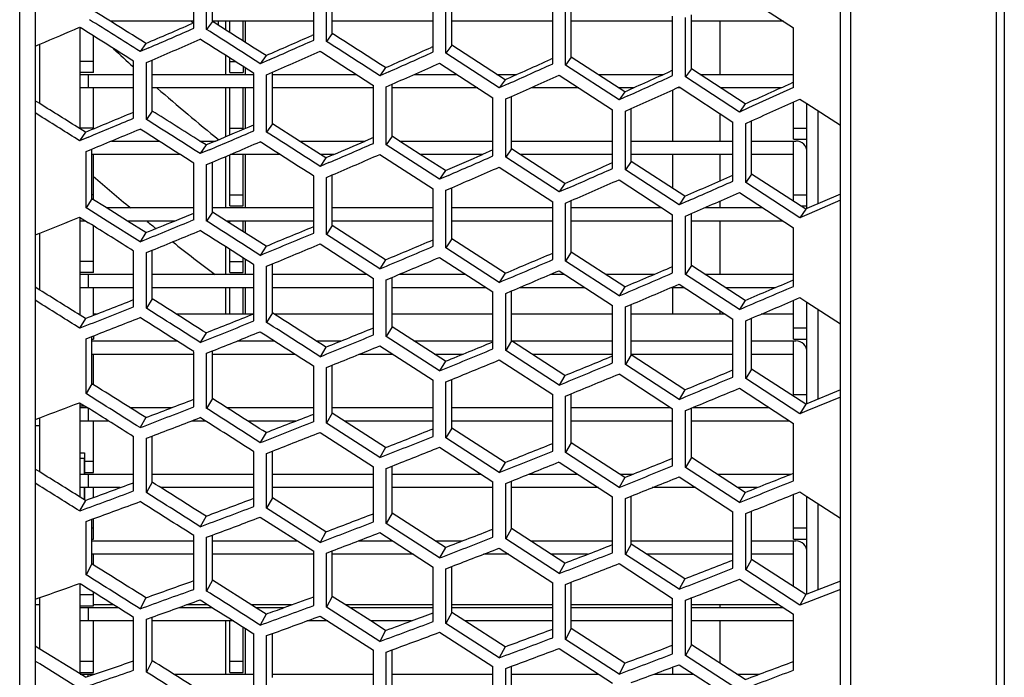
# Model space of a CAD drawing. Header units: millimetres. Extents: x 0 to 420, y -341 to 792.
# Tile 9 of 256: x 60.46 to 67.94, y 75.84 to 80.84. Entities that reach past the tile are written whole.
import ezdxf

# ---------------------------------------------------------------- set-up
doc = ezdxf.new("R2010")
doc.units = ezdxf.units.MM
doc.header["$LTSCALE"] = 23.1
doc.layers.get('0').update_dxf_attribs({"linetype": 'CONTINUOUS'})
for name, color, linetype in [('02___PRT_ALL_AXES', 7, 'CONTINUOUS'), ('06___PRT_ALL_SURFS', 7, 'CONTINUOUS'), ('AXES', 7, 'CONTINUOUS')]:
    doc.layers.add(name, color=color, linetype=linetype)

msp = doc.modelspace()

# ---------------------------------------------------------------- linework, layer by layer
at = {"color": 7, "linetype": 'Continuous'}
for p, q in [((67.9446, 122.9524), (67.9446, 62.2352)), ((67.8854, 62.2517), (67.8854, 122.9359)), ((66.7745, 122.8659), (66.7745, 63.1815)), ((66.699, 62.4133), (66.699, 122.7743)), ((60.4613, 63.8447), (60.4613, 121.3429)), ((60.579, 121.3109), (60.579, 63.8767)), ((61.7845, 80.7759), (61.7845, 81.2148)), ((61.8823, 80.7662), (61.8823, 81.2055)), ((62.6957, 80.6857), (62.6957, 81.128)), ((62.7931, 80.676), (62.7931, 81.1187)), ((65.9311, 81.0476), (66.342, 80.7803)), ((63.6039, 80.5958), (63.6039, 81.0414)), ((63.7011, 80.5861), (63.7011, 81.0321)), ((64.5122, 80.5058), (64.5122, 80.9548)), ((64.6097, 80.4962), (64.6097, 80.9455)), ((61.7845, 80.8298), (61.1502, 80.8298)), ((61.9263, 80.8269), (61.8823, 80.7662)), ((62.6957, 80.8298), (61.9263, 80.8298)), ((61.9703, 80.8281), (61.9703, 80.7984)), ((62.0249, 80.8298), (62.0249, 80.7644)), ((62.0589, 80.7429), (62.0589, 80.8298)), ((62.1609, 80.6781), (62.1609, 80.8298)), ((62.1742, 80.8298), (62.1742, 80.6696)), ((63.6039, 80.8298), (62.8371, 80.8298)), ((64.5122, 80.8298), (63.7451, 80.8298)), ((65.4239, 80.8298), (64.6537, 80.8298)), ((65.4239, 80.4155), (65.4239, 80.8679)), ((65.5219, 80.4058), (65.5219, 80.8585)), ((66.2659, 80.8298), (65.5659, 80.8298)), ((65.7855, 80.4252), (65.7855, 80.8298)), ((60.9165, 80.7837), (60.9199, 80.7816)), ((60.9199, 80.0118), (60.9199, 80.7816)), ((66.342, 80.3246), (66.342, 80.7803)), ((61.0219, 80.4388), (61.0219, 80.7175)), ((62.8371, 80.7367), (62.7931, 80.676)), ((60.579, 80.6403), (60.6139, 80.655)), ((60.6139, 80.2027), (60.6139, 80.655)), ((61.4199, 80.6604), (61.3759, 80.5986)), ((61.4435, 80.6278), (61.3759, 80.5986)), ((63.7451, 80.6468), (63.7011, 80.5861)), ((61.0219, 80.5238), (60.9199, 80.5238)), ((61.3268, 80.0925), (61.3268, 80.5254)), ((61.425, 80.5154), (61.469, 80.5343)), ((62.0249, 80.5704), (62.0249, 80.4252)), ((62.0589, 80.4388), (62.0589, 80.5487)), ((62.0589, 80.5238), (62.0979, 80.5238)), ((62.3334, 80.5683), (62.2894, 80.5065)), ((62.3566, 80.5359), (62.2894, 80.5065)), ((64.1065, 80.3232), (63.7011, 80.5861)), ((64.6537, 80.5568), (64.6097, 80.4962)), ((61.425, 80.0821), (61.425, 80.5154)), ((62.1609, 80.4836), (62.1609, 80.4388)), ((62.1742, 80.475), (62.1742, 80.4252)), ((63.2426, 80.4766), (63.1986, 80.4148)), ((63.6525, 80.511), (64.0578, 80.2481)), ((65.0163, 80.2315), (64.6097, 80.4962)), ((65.5659, 80.4665), (65.5219, 80.4058)), ((61.0219, 80.4388), (60.9199, 80.4388)), ((60.9199, 80.4252), (61.3268, 80.4252)), ((60.9843, 80.3232), (60.9843, 80.4252)), ((61.469, 80.4252), (62.2406, 80.4252)), ((62.0589, 80.4388), (62.1609, 80.4388)), ((62.2406, 79.9964), (62.2406, 80.4326)), ((62.3382, 80.4227), (62.3822, 80.4419)), ((62.3382, 80.4227), (62.3822, 80.4419)), ((62.3382, 79.9861), (62.3382, 80.4227)), ((62.3822, 80.4252), (63.0183, 80.4252)), ((63.2656, 80.4446), (63.1986, 80.4148)), ((63.4606, 80.4252), (63.7849, 80.4252)), ((64.0884, 80.4252), (64.2406, 80.4252)), ((64.1505, 80.385), (64.1065, 80.3232)), ((64.5609, 80.4204), (64.9674, 80.1558)), ((64.8568, 80.4252), (65.3545, 80.4252)), ((65.9311, 80.1392), (65.5219, 80.4058)), ((65.6296, 80.4252), (66.3429, 80.4252)), ((61.3268, 80.3232), (60.9199, 80.3232)), ((61.0219, 80.0118), (61.0219, 80.3232)), ((62.2406, 80.3232), (61.469, 80.3232)), ((62.0249, 80.3232), (62.0249, 79.9505)), ((62.0589, 79.9649), (62.0589, 80.3232)), ((62.1609, 80.0081), (62.1609, 80.3232)), ((62.1742, 80.3232), (62.1742, 80.0172)), ((63.1499, 80.3232), (62.3822, 80.3232)), ((63.1499, 79.9008), (63.1499, 80.3403)), ((63.2472, 80.3304), (63.2912, 80.3499)), ((63.2472, 80.3304), (63.2912, 80.3499)), ((63.2472, 79.8905), (63.2472, 80.3304)), ((63.9422, 80.3232), (63.2912, 80.3232)), ((64.1736, 80.3533), (64.1065, 80.3232)), ((64.7104, 80.3232), (64.3449, 80.3232)), ((65.1271, 80.3232), (65.0142, 80.3232)), ((65.4249, 79.9186), (65.4249, 80.3078)), ((65.4826, 80.3232), (65.4588, 80.3232)), ((65.4728, 80.3295), (65.8819, 80.063)), ((66.2477, 80.3232), (65.7868, 80.3232)), ((66.342, 80.3246), (65.9997, 80.1701)), ((64.0578, 79.8053), (64.0578, 80.2481)), ((64.1551, 80.2383), (64.1991, 80.2579)), ((64.1551, 80.2383), (64.1991, 80.2579)), ((64.1551, 79.7951), (64.1551, 80.2383)), ((65.0603, 80.2933), (65.0163, 80.2315)), ((65.0837, 80.2618), (65.0163, 80.2315)), ((66.3914, 80.238), (66.4449, 80.2032)), ((61.469, 80.1466), (61.425, 80.0821)), ((64.9674, 79.7096), (64.9674, 80.1558)), ((65.0651, 80.1459), (65.1091, 80.1656)), ((65.0651, 79.6994), (65.0651, 80.1459)), ((65.9751, 80.201), (65.9311, 80.1392)), ((65.9997, 80.1701), (65.9311, 80.1392)), ((66.3429, 79.9322), (66.3429, 80.2161)), ((66.4449, 79.405), (66.4449, 80.2032)), ((66.4449, 80.2032), (66.699, 80.0379)), ((66.5287, 79.4414), (66.5287, 80.1486)), ((60.6139, 80.1106), (60.579, 80.1324)), ((65.7855, 79.9186), (65.7855, 80.1258)), ((65.9803, 80.053), (66.0243, 80.0727)), ((61.0219, 80.0172), (60.9199, 80.0172)), ((62.0589, 80.0172), (62.1609, 80.0172)), ((62.3822, 80.0505), (62.3382, 79.9861)), ((65.8819, 79.6135), (65.8819, 80.063)), ((65.9803, 79.6031), (65.9803, 80.053)), ((66.3429, 80.0172), (66.4449, 80.0172)), ((60.9605, 79.9864), (60.9165, 79.9209)), ((60.9844, 79.9491), (60.9165, 79.9209)), ((63.2912, 79.955), (63.2472, 79.8905)), ((66.3429, 79.9322), (66.4449, 79.9322)), ((60.9658, 79.8385), (61.0098, 79.8567)), ((61.1587, 79.9186), (61.5196, 79.9186)), ((61.8297, 79.9186), (61.9493, 79.9186)), ((61.8774, 79.8884), (61.8334, 79.8228)), ((61.9008, 79.8513), (61.8334, 79.8228)), ((62.5889, 79.9186), (63.086, 79.9186)), ((63.6525, 79.6283), (63.2472, 79.8905)), ((63.3477, 79.9186), (64.0578, 79.9186)), ((64.1991, 79.8595), (64.1551, 79.7951)), ((64.1991, 79.9186), (64.9674, 79.9186)), ((65.1091, 79.9186), (65.8819, 79.9186)), ((66.0243, 79.9186), (66.3599, 79.9186)), ((66.3429, 79.4609), (66.3429, 79.9186)), ((60.9658, 79.4115), (60.9658, 79.8385)), ((61.6803, 79.8166), (61.0098, 79.8166)), ((61.0219, 79.4721), (61.0219, 79.8166)), ((62.0249, 79.8001), (62.0249, 79.412)), ((62.0589, 79.4256), (62.0589, 79.8146)), ((62.4399, 79.8166), (62.0636, 79.8166)), ((62.1609, 79.4256), (62.1609, 79.8166)), ((62.1742, 79.8166), (62.1742, 79.412)), ((62.7884, 79.7909), (62.7444, 79.7254)), ((62.8484, 79.8166), (62.7483, 79.8166)), ((63.1986, 79.8168), (63.6039, 79.5546)), ((63.9799, 79.8166), (63.5061, 79.8166)), ((64.5609, 79.5311), (64.1551, 79.7951)), ((64.9674, 79.8166), (64.2654, 79.8166)), ((65.8819, 79.8166), (65.1091, 79.8166)), ((65.4249, 79.5588), (65.4249, 79.8166)), ((65.7855, 79.6164), (65.7855, 79.8166)), ((66.3429, 79.8166), (66.0243, 79.8166)), ((61.7845, 79.3204), (61.7845, 79.7504)), ((61.8823, 79.7398), (61.9263, 79.7584)), ((61.8823, 79.3095), (61.8823, 79.7398)), ((62.8114, 79.7542), (62.7444, 79.7254)), ((64.1065, 79.7207), (64.5122, 79.4568)), ((65.1091, 79.7638), (65.0651, 79.6994)), ((65.4728, 79.4335), (65.0651, 79.6994)), ((62.6957, 79.2191), (62.6957, 79.6523)), ((62.7931, 79.6418), (62.8371, 79.6607)), ((62.7931, 79.6418), (62.8371, 79.6607)), ((62.7931, 79.2083), (62.7931, 79.6418)), ((63.6965, 79.6938), (63.6525, 79.6283)), ((63.7195, 79.6574), (63.6525, 79.6283)), ((65.0163, 79.6245), (65.4239, 79.3587)), ((66.0243, 79.6676), (65.9803, 79.6031)), ((63.6039, 79.1181), (63.6039, 79.5546)), ((63.7011, 79.5441), (63.7451, 79.5632)), ((64.6049, 79.5966), (64.5609, 79.5311)), ((64.6282, 79.5605), (64.5609, 79.5311)), ((66.3914, 79.3353), (65.9803, 79.6031)), ((61.0098, 79.4796), (60.9658, 79.4115)), ((61.0219, 79.5106), (61.0098, 79.5106)), ((62.0589, 79.5106), (62.1609, 79.5106)), ((63.7011, 79.1073), (63.7011, 79.5441)), ((65.5168, 79.4991), (65.4728, 79.4335)), ((65.9311, 79.5277), (66.342, 79.2599)), ((66.3429, 79.5106), (66.4449, 79.5106)), ((60.9788, 79.4033), (60.9658, 79.4115)), ((61.1269, 79.31), (60.9788, 79.4033)), ((61.1177, 79.412), (61.7845, 79.412)), ((61.9263, 79.412), (62.6957, 79.412)), ((62.0589, 79.4256), (62.1609, 79.4256)), ((62.8371, 79.412), (63.6039, 79.412)), ((63.7451, 79.412), (64.5122, 79.412)), ((64.5122, 79.0171), (64.5122, 79.4568)), ((64.6097, 79.4463), (64.6537, 79.4655)), ((64.6097, 79.0062), (64.6097, 79.4463)), ((64.6537, 79.412), (65.3422, 79.412)), ((65.5411, 79.4635), (65.4728, 79.4335)), ((65.6677, 79.412), (66.1086, 79.412)), ((65.7855, 79.412), (65.7855, 79.4637)), ((66.4354, 79.4009), (66.3914, 79.3353)), ((66.3972, 79.4256), (66.4449, 79.4256)), ((66.699, 79.4701), (66.4603, 79.3655)), ((60.9165, 79.3404), (60.9844, 79.2977)), ((60.9199, 78.5949), (60.9199, 79.3383)), ((61.9263, 79.3777), (61.8823, 79.3095)), ((65.4239, 78.9157), (65.4239, 79.3587)), ((65.5219, 79.3482), (65.5659, 79.3674)), ((65.5219, 79.3482), (65.5659, 79.3674)), ((65.5219, 78.9048), (65.5219, 79.3482)), ((66.4603, 79.3655), (66.3914, 79.3353)), ((66.4449, 79.3587), (66.3914, 79.3353)), ((60.9649, 79.31), (60.9199, 79.31)), ((61.0219, 78.919), (61.0219, 79.2741)), ((61.3759, 79.1527), (61.1269, 79.31)), ((61.6366, 79.31), (61.2801, 79.31)), ((61.7845, 79.3204), (61.7592, 79.31)), ((62.6957, 79.31), (62.033, 79.31)), ((62.0589, 79.2935), (62.0589, 79.31)), ((62.1609, 79.2287), (62.1609, 79.31)), ((62.1742, 79.31), (62.1742, 79.2201)), ((62.8371, 79.2764), (62.7931, 79.2083)), ((63.6039, 79.31), (62.8371, 79.31)), ((64.5122, 79.31), (63.7451, 79.31)), ((65.4239, 79.31), (64.6537, 79.31)), ((66.2651, 79.31), (65.5659, 79.31)), ((65.7855, 78.9054), (65.7855, 79.31)), ((66.342, 78.8136), (66.342, 79.2599)), ((60.579, 79.2049), (60.6139, 79.2188)), ((60.6139, 78.7858), (60.6139, 79.2188)), ((61.4199, 79.222), (61.3759, 79.1527)), ((63.1986, 78.9467), (62.7931, 79.2083)), ((63.7451, 79.1754), (63.7011, 79.1073)), ((62.0249, 79.1158), (62.0249, 78.9054)), ((62.3334, 79.1187), (62.2894, 79.0495)), ((62.7444, 79.136), (63.1499, 78.8745)), ((64.1065, 78.8441), (63.7011, 79.1073)), ((61.3268, 78.6583), (61.3268, 79.0817)), ((61.425, 79.0706), (61.469, 79.0885)), ((61.425, 78.6468), (61.425, 79.0706)), ((62.0589, 78.919), (62.0589, 79.0941)), ((62.1609, 78.919), (62.1609, 79.0289)), ((63.6525, 79.0344), (64.0578, 78.7713)), ((64.6537, 79.0744), (64.6097, 79.0062)), ((61.0219, 79.004), (60.9199, 79.004)), ((62.0589, 79.004), (62.1609, 79.004)), ((62.1742, 79.0203), (62.1742, 78.9054)), ((62.2406, 78.5512), (62.2406, 78.9779)), ((62.3382, 78.9668), (62.3822, 78.985)), ((62.3382, 78.5397), (62.3382, 78.9668)), ((63.2426, 79.016), (63.1986, 78.9467)), ((65.0163, 78.7413), (64.6097, 79.0062)), ((65.5659, 78.9729), (65.5219, 78.9048)), ((61.0219, 78.919), (60.9199, 78.919)), ((60.9199, 78.9054), (61.3268, 78.9054)), ((60.9814, 78.9054), (60.9814, 78.8034)), ((61.469, 78.9054), (62.2406, 78.9054)), ((62.0589, 78.919), (62.1609, 78.919)), ((62.3822, 78.9054), (63.1021, 78.9054)), ((63.1499, 78.4446), (63.1499, 78.8745)), ((63.2472, 78.8635), (63.2912, 78.8819)), ((63.3471, 78.9054), (63.8514, 78.9054)), ((64.1505, 78.9134), (64.1065, 78.8441)), ((64.4968, 78.9054), (64.603, 78.9054)), ((64.5609, 78.9328), (64.9674, 78.668)), ((64.9142, 78.9054), (65.2838, 78.9054)), ((65.9311, 78.6379), (65.5219, 78.9048)), ((65.6699, 78.9054), (66.3429, 78.9054)), ((61.3268, 78.8034), (60.9199, 78.8034)), ((61.0219, 78.5933), (61.0219, 78.8034)), ((62.2406, 78.8034), (61.469, 78.8034)), ((62.0249, 78.8034), (62.0249, 78.6028)), ((62.0589, 78.6028), (62.0589, 78.8034)), ((62.1609, 78.6028), (62.1609, 78.8034)), ((62.1742, 78.8034), (62.1742, 78.6028)), ((63.1499, 78.8034), (62.3822, 78.8034)), ((63.2472, 78.4332), (63.2472, 78.8635)), ((64.0085, 78.8034), (63.2912, 78.8034)), ((64.7596, 78.8034), (64.257, 78.8034)), ((65.0603, 78.8106), (65.0163, 78.7413)), ((65.5148, 78.8034), (65.4089, 78.8034)), ((65.4249, 78.6028), (65.4249, 78.8034)), ((65.4728, 78.8308), (65.8819, 78.564)), ((66.2019, 78.8034), (65.8269, 78.8034)), ((64.0578, 78.3382), (64.0578, 78.7713)), ((64.1551, 78.7603), (64.1991, 78.7789)), ((64.1551, 78.3268), (64.1551, 78.7603)), ((66.3914, 78.728), (66.4449, 78.6932)), ((60.6139, 78.6863), (60.579, 78.7081)), ((60.6139, 78.6863), (60.579, 78.7081)), ((61.469, 78.7186), (61.425, 78.6468)), ((64.9674, 78.2316), (64.9674, 78.668)), ((65.0651, 78.6569), (65.1091, 78.6756)), ((65.0651, 78.2201), (65.0651, 78.6569)), ((65.9751, 78.7072), (65.9311, 78.6379)), ((66.3429, 78.4124), (66.3429, 78.7073)), ((66.4449, 77.9219), (66.4449, 78.6932)), ((66.4449, 78.6932), (66.699, 78.5278)), ((61.0463, 78.6028), (61.0219, 78.6028)), ((62.2344, 78.6028), (61.6524, 78.6028)), ((62.3822, 78.6116), (62.3382, 78.5397)), ((63.1499, 78.6028), (62.396, 78.6028)), ((64.0578, 78.6028), (63.2912, 78.6028)), ((64.9674, 78.6028), (64.1991, 78.6028)), ((65.8224, 78.6028), (65.1091, 78.6028)), ((65.7855, 78.6028), (65.7855, 78.6269)), ((66.3429, 78.6028), (66.0978, 78.6028)), ((66.5287, 77.9564), (66.5287, 78.6386)), ((60.9605, 78.5694), (60.9165, 78.4965)), ((63.2912, 78.505), (63.2472, 78.4332)), ((65.8819, 78.1244), (65.8819, 78.564)), ((65.9803, 78.5529), (66.0243, 78.5715)), ((65.9803, 78.5529), (66.0243, 78.5715)), ((65.9803, 78.1129), (65.9803, 78.5529)), ((60.9199, 78.4979), (60.9165, 78.4965)), ((60.9658, 78.4153), (61.0098, 78.4324)), ((61.0219, 78.4371), (61.0219, 78.4124)), ((61.8774, 78.4603), (61.8334, 78.3874)), ((63.6525, 78.171), (63.2472, 78.4332)), ((66.3429, 78.4974), (66.4449, 78.4974)), ((60.9658, 77.9982), (60.9658, 78.4153)), ((61.0098, 78.4124), (61.0219, 78.4124)), ((61.0098, 78.3988), (61.6564, 78.3988)), ((62.1154, 78.3988), (62.399, 78.3988)), ((62.7152, 78.3988), (62.9044, 78.3988)), ((62.7884, 78.352), (62.7444, 78.279)), ((63.1986, 78.3618), (63.6039, 78.0997)), ((63.4562, 78.3988), (64.0578, 78.3988)), ((64.1991, 78.3986), (64.1551, 78.3268)), ((64.1991, 78.3988), (64.9674, 78.3988)), ((65.1091, 78.3988), (65.8819, 78.3988)), ((66.0243, 78.3988), (66.3599, 78.3988)), ((66.3429, 78.4124), (66.4449, 78.4124)), ((66.3429, 77.978), (66.3429, 78.3988)), ((61.7845, 78.2968), (61.0098, 78.2968)), ((61.0219, 78.0662), (61.0219, 78.2968)), ((61.7845, 77.8974), (61.7845, 78.3173)), ((61.8823, 78.3056), (61.9263, 78.3232)), ((61.8823, 77.8854), (61.8823, 78.3056)), ((62.558, 78.2968), (61.9263, 78.2968)), ((63.2992, 78.2968), (63.0396, 78.2968)), ((63.8261, 78.2968), (63.6145, 78.2968)), ((64.5609, 78.0629), (64.1551, 78.3268)), ((64.9674, 78.2968), (64.3564, 78.2968)), ((65.1091, 78.292), (65.0651, 78.2201)), ((65.8819, 78.2968), (65.1091, 78.2968)), ((66.3429, 78.2968), (66.0243, 78.2968)), ((62.6957, 77.7852), (62.6957, 78.2083)), ((62.7931, 78.1967), (62.8371, 78.2145)), ((63.6965, 78.2439), (63.6525, 78.171)), ((64.1065, 78.2548), (64.5122, 77.9911)), ((65.4728, 77.9544), (65.0651, 78.2201)), ((62.7931, 77.7732), (62.7931, 78.1967)), ((64.6049, 78.1358), (64.5609, 78.0629)), ((65.0163, 78.1476), (65.4239, 77.882)), ((66.0243, 78.1847), (65.9803, 78.1129)), ((61.0098, 78.0737), (60.9658, 77.9982)), ((63.6039, 77.6734), (63.6039, 78.0997)), ((63.7011, 78.0881), (63.7451, 78.1061)), ((63.7011, 77.6614), (63.7011, 78.0881)), ((66.3914, 77.8451), (65.9803, 78.1129)), ((64.5122, 77.5616), (64.5122, 77.9911)), ((64.6097, 77.9794), (64.6537, 77.9975)), ((64.6097, 77.9794), (64.6537, 77.9975)), ((64.6097, 77.5496), (64.6097, 77.9794)), ((65.5168, 78.0273), (65.4728, 77.9544)), ((65.9311, 78.0398), (66.342, 77.7722)), ((66.3429, 77.9908), (66.4449, 77.9908)), ((60.9165, 77.9296), (60.9844, 77.8869)), ((60.9199, 77.2121), (60.9199, 77.9275)), ((60.9199, 77.9058), (60.9544, 77.9058)), ((61.9263, 77.9608), (61.8823, 77.8854)), ((66.4354, 77.918), (66.3914, 77.8451)), ((66.699, 77.9724), (66.4449, 77.8672)), ((60.9199, 77.8922), (60.9761, 77.8922)), ((60.9814, 77.8888), (60.9814, 77.7902)), ((61.2992, 77.8922), (61.6189, 77.8922)), ((62.0346, 77.8922), (62.6957, 77.8922)), ((62.8371, 77.8487), (62.7931, 77.7732)), ((62.8371, 77.8922), (63.6039, 77.8922)), ((63.7451, 77.8922), (64.5122, 77.8922)), ((64.6537, 77.8922), (65.4082, 77.8922)), ((65.4239, 77.4493), (65.4239, 77.882)), ((65.5219, 77.8703), (65.5659, 77.8884)), ((65.5219, 77.8703), (65.5659, 77.8884)), ((65.5219, 77.4372), (65.5219, 77.8703)), ((65.5749, 77.8922), (66.1576, 77.8922)), ((66.4449, 77.8672), (66.3914, 77.8451)), ((60.579, 77.8023), (60.6139, 77.8153)), ((60.6139, 77.4027), (60.6139, 77.8153)), ((61.1381, 77.7902), (60.9199, 77.7902)), ((61.0219, 77.3992), (61.0219, 77.7902)), ((61.4199, 77.8162), (61.3759, 77.7397)), ((61.8742, 77.7902), (61.7666, 77.7902)), ((62.5598, 77.7902), (62.1951, 77.7902)), ((63.1986, 77.5121), (62.7931, 77.7732)), ((63.6039, 77.7902), (62.9284, 77.7902)), ((64.5122, 77.7902), (63.7451, 77.7902)), ((65.4239, 77.7902), (64.6537, 77.7902)), ((66.3143, 77.7902), (65.5659, 77.7902)), ((66.342, 77.3362), (66.342, 77.7722)), ((62.3334, 77.7021), (62.2894, 77.6256)), ((62.7444, 77.7034), (63.1499, 77.4423)), ((63.7451, 77.7369), (63.7011, 77.6614)), ((61.3268, 77.2583), (61.3268, 77.6712)), ((61.425, 77.6588), (61.469, 77.6757)), ((61.425, 77.2456), (61.425, 77.6588)), ((64.1065, 77.3987), (63.7011, 77.6614)), ((64.6537, 77.625), (64.6097, 77.5496)), ((60.9199, 77.5488), (60.9539, 77.5488)), ((62.2406, 77.1404), (62.2406, 77.5565)), ((62.3382, 77.5442), (62.3822, 77.5613)), ((62.3382, 77.1278), (62.3382, 77.5442)), ((63.2426, 77.5886), (63.1986, 77.5121)), ((63.6525, 77.591), (64.0578, 77.3284)), ((65.0163, 77.2851), (64.6097, 77.5496)), ((60.9539, 77.3856), (60.9539, 77.5063)), ((60.9539, 77.4842), (61.0219, 77.4842)), ((64.1505, 77.4752), (64.1065, 77.3987)), ((64.5609, 77.4786), (64.9674, 77.2142)), ((65.5659, 77.5127), (65.5219, 77.4372)), ((60.9199, 77.3856), (61.3268, 77.3856)), ((60.9539, 77.3992), (61.0219, 77.3992)), ((60.9814, 77.3856), (60.9814, 77.2836)), ((61.469, 77.3856), (62.2406, 77.3856)), ((62.3822, 77.3856), (63.1499, 77.3856)), ((63.1499, 77.0231), (63.1499, 77.4423)), ((63.2472, 77.4301), (63.2912, 77.4475)), ((63.2472, 77.0105), (63.2472, 77.4301)), ((63.2912, 77.3856), (63.9696, 77.3856)), ((64.3292, 77.3856), (64.7039, 77.3856)), ((65.0232, 77.3856), (65.1204, 77.3856)), ((65.9311, 77.1708), (65.5219, 77.4372)), ((65.7618, 77.3856), (66.3209, 77.3856)), ((60.6139, 77.296), (60.579, 77.3178)), ((61.469, 77.3246), (61.425, 77.2456)), ((64.0578, 76.906), (64.0578, 77.3284)), ((64.1551, 77.3162), (64.1991, 77.3337)), ((64.1551, 76.8934), (64.1551, 77.3162)), ((65.0603, 77.3616), (65.0163, 77.2851)), ((65.4728, 77.3657), (65.8819, 77.0994)), ((61.2253, 77.2836), (60.9199, 77.2836)), ((60.9539, 77.1909), (60.9539, 77.2836)), ((61.0219, 77.2091), (61.0219, 77.2836)), ((62.2406, 77.2836), (61.5342, 77.2836)), ((63.1499, 77.2836), (62.3822, 77.2836)), ((64.0578, 77.2836), (63.2912, 77.2836)), ((64.8608, 77.2836), (64.1991, 77.2836)), ((65.5989, 77.2836), (65.2689, 77.2836)), ((66.0659, 77.2836), (65.9192, 77.2836)), ((65.9751, 77.2474), (65.9311, 77.1708)), ((66.3429, 76.8926), (66.3429, 77.2325)), ((66.3914, 77.252), (66.4449, 77.2172)), ((60.9605, 77.1868), (60.9165, 77.1067)), ((62.3822, 77.2068), (62.3382, 77.1278)), ((64.9674, 76.7887), (64.9674, 77.2142)), ((65.0651, 77.202), (65.1091, 77.2195)), ((65.0651, 77.202), (65.1091, 77.2195)), ((65.0651, 76.7761), (65.0651, 77.202)), ((66.4449, 76.4748), (66.4449, 77.2172)), ((66.4449, 77.2172), (66.699, 77.0521)), ((66.5287, 76.5071), (66.5287, 77.1627)), ((60.9199, 77.1079), (60.9165, 77.1067)), ((62.7444, 76.8678), (62.3382, 77.1278)), ((63.2912, 77.0896), (63.2472, 77.0105)), ((65.8819, 76.6707), (65.8819, 77.0994)), ((65.9803, 77.0871), (66.0243, 77.1047)), ((65.9803, 77.0871), (66.0243, 77.1047)), ((65.9803, 76.658), (65.9803, 77.0871)), ((60.9658, 77.0268), (61.0098, 77.0429)), ((60.9658, 76.6208), (60.9658, 77.0268)), ((61.0219, 76.8926), (61.0219, 77.0473)), ((61.8774, 77.0669), (61.8334, 76.9868)), ((62.2894, 77.0595), (62.6957, 76.7996)), ((63.6525, 76.749), (63.2472, 77.0105)), ((61.0098, 76.9776), (61.0219, 76.9776)), ((62.7884, 76.9479), (62.7444, 76.8678)), ((63.1986, 76.9417), (63.6039, 76.6803)), ((64.1991, 76.9725), (64.1551, 76.8934)), ((66.3429, 76.9776), (66.4449, 76.9776)), ((61.0098, 76.8926), (61.0219, 76.8926)), ((61.0098, 76.879), (61.7845, 76.879)), ((61.7845, 76.5104), (61.7845, 76.9193)), ((61.8823, 76.9064), (61.9263, 76.9228)), ((61.8823, 76.4972), (61.8823, 76.9064)), ((61.9263, 76.879), (62.5717, 76.879)), ((63.0352, 76.879), (63.2959, 76.879)), ((63.619, 76.879), (63.8267, 76.879)), ((64.5609, 76.6303), (64.1551, 76.8934)), ((64.344, 76.879), (64.9674, 76.879)), ((65.1091, 76.8551), (65.0651, 76.7761)), ((65.1091, 76.879), (65.8819, 76.879)), ((66.0243, 76.879), (66.3599, 76.879)), ((66.3429, 76.8926), (66.4449, 76.8926)), ((66.3429, 76.531), (66.3429, 76.879)), ((62.6957, 76.3876), (62.6957, 76.7996)), ((62.7931, 76.7868), (62.8371, 76.8035)), ((62.7931, 76.3745), (62.7931, 76.7868)), ((63.6965, 76.8292), (63.6525, 76.749)), ((64.1065, 76.824), (64.5122, 76.561)), ((61.7845, 76.777), (61.0098, 76.777)), ((61.0219, 76.6958), (61.0219, 76.777)), ((62.6957, 76.777), (61.9263, 76.777)), ((63.4541, 76.777), (62.8371, 76.777)), ((64.1791, 76.777), (63.9852, 76.777)), ((64.7776, 76.777), (64.5019, 76.777)), ((64.6049, 76.7104), (64.5609, 76.6303)), ((65.0163, 76.7061), (65.4239, 76.4413)), ((65.4728, 76.5111), (65.0651, 76.7761)), ((65.8819, 76.777), (65.2298, 76.777)), ((66.0243, 76.7371), (65.9803, 76.658)), ((66.3429, 76.777), (66.0243, 76.777)), ((61.0098, 76.7033), (60.9658, 76.6208)), ((63.6039, 76.2653), (63.6039, 76.6803)), ((63.7011, 76.6675), (63.7451, 76.6844)), ((63.7011, 76.6675), (63.7451, 76.6844)), ((63.7011, 76.2521), (63.7011, 76.6675)), ((66.3914, 76.391), (65.9803, 76.658)), ((60.9165, 76.5547), (60.9199, 76.5526)), ((61.9263, 76.5798), (61.8823, 76.4972)), ((64.5122, 76.1428), (64.5122, 76.561)), ((64.6097, 76.5482), (64.6537, 76.5652)), ((64.6097, 76.5482), (64.6537, 76.5652)), ((65.5168, 76.5912), (65.4728, 76.5111)), ((65.9311, 76.5875), (66.342, 76.3207)), ((60.9199, 75.8671), (60.9199, 76.5526)), ((61.0219, 76.386), (61.0219, 76.4887)), ((64.6097, 76.1297), (64.6097, 76.5482)), ((66.699, 76.5106), (66.4449, 76.4118)), ((60.579, 76.4359), (60.6139, 76.4481)), ((60.6139, 76.0568), (60.6139, 76.4481)), ((60.9199, 76.471), (61.0219, 76.471)), ((61.4199, 76.4467), (61.3759, 76.3631)), ((62.8371, 76.4571), (62.7931, 76.3745)), ((65.4239, 76.02), (65.4239, 76.4413)), ((65.5219, 76.4284), (65.5659, 76.4455)), ((65.5219, 76.0068), (65.5219, 76.4284)), ((66.4354, 76.4711), (66.3914, 76.391)), ((66.4449, 76.4118), (66.3914, 76.391)), ((66.4449, 76.4118), (66.3914, 76.391)), ((60.6139, 76.3928), (60.579, 76.3928)), ((60.9199, 76.386), (61.0219, 76.386)), ((60.9199, 76.3724), (61.2071, 76.3724)), ((60.9814, 76.3724), (60.9814, 76.2704)), ((61.1747, 76.3928), (61.0219, 76.3928)), ((61.6726, 76.3724), (61.9252, 76.3724)), ((61.893, 76.3928), (61.7291, 76.3928)), ((62.5283, 76.3928), (62.2219, 76.3928)), ((62.254, 76.3724), (62.4723, 76.3724)), ((63.1986, 76.1143), (62.7931, 76.3745)), ((63.6039, 76.3928), (62.9378, 76.3928)), ((62.9698, 76.3724), (63.6039, 76.3724)), ((63.7451, 76.3347), (63.7011, 76.2521)), ((64.5122, 76.3928), (63.7451, 76.3928)), ((63.7451, 76.3724), (64.5122, 76.3724)), ((65.4239, 76.3928), (64.6537, 76.3928)), ((64.6537, 76.3724), (65.4239, 76.3724)), ((66.2309, 76.3928), (65.5659, 76.3928)), ((65.5659, 76.3724), (66.2623, 76.3724)), ((65.7855, 76.3724), (65.7855, 76.3928)), ((61.3268, 76.2704), (60.9199, 76.2704)), ((61.0219, 75.8794), (61.0219, 76.2704)), ((61.3268, 75.8958), (61.3268, 76.2972)), ((61.425, 76.2837), (61.469, 76.2994)), ((61.425, 75.882), (61.425, 76.2837)), ((62.0858, 76.2704), (61.469, 76.2704)), ((62.0249, 76.2704), (62.0249, 75.8658)), ((62.0589, 75.8794), (62.0589, 76.2704)), ((62.3334, 76.322), (62.2894, 76.2384)), ((62.802, 76.2704), (62.6443, 76.2704)), ((62.7444, 76.3073), (63.1499, 76.0472)), ((63.4392, 76.2704), (63.1294, 76.2704)), ((64.5122, 76.2704), (63.8452, 76.2704)), ((65.4239, 76.2704), (64.6537, 76.2704)), ((66.3429, 76.2704), (65.5659, 76.2704)), ((65.7855, 75.9475), (65.7855, 76.2704)), ((66.342, 75.8963), (66.342, 76.3207)), ((62.1609, 75.8794), (62.1609, 76.2226)), ((62.1742, 76.2141), (62.1742, 75.8658)), ((63.2426, 76.198), (63.1986, 76.1143)), ((63.6525, 76.1843), (64.0578, 75.9228)), ((64.1065, 75.9905), (63.7011, 76.2521)), ((64.6537, 76.2123), (64.6097, 76.1297)), ((62.2406, 75.7674), (62.2406, 76.1719)), ((62.3382, 76.1585), (62.3822, 76.1745)), ((62.3382, 75.7537), (62.3382, 76.1585)), ((65.0163, 75.8663), (64.6097, 76.1297)), ((63.1499, 75.6397), (63.1499, 76.0472)), ((63.2472, 76.0339), (63.2912, 76.0501)), ((63.2472, 75.6261), (63.2472, 76.0339)), ((64.1505, 76.0741), (64.1065, 75.9905)), ((64.5609, 76.0614), (64.9674, 75.7981)), ((65.5659, 76.0894), (65.5219, 76.0068)), ((60.6139, 75.9433), (60.579, 75.9649)), ((60.9199, 75.9644), (61.0219, 75.9644)), ((61.469, 75.968), (61.425, 75.882)), ((62.0589, 75.9644), (62.1609, 75.9644)), ((65.9311, 75.7415), (65.5219, 76.0068)), ((60.9165, 75.7547), (60.6139, 75.9433)), ((64.0578, 75.5122), (64.0578, 75.9228)), ((64.1551, 75.9095), (64.1991, 75.9258)), ((64.1551, 75.9095), (64.1991, 75.9258)), ((64.1551, 75.4985), (64.1551, 75.9095)), ((65.0603, 75.9499), (65.0163, 75.8663)), ((65.4249, 75.8658), (65.4249, 75.9198)), ((65.4728, 75.9379), (65.8819, 75.6728)), ((60.9199, 75.8794), (61.0219, 75.8794)), ((60.922, 75.8658), (61.0313, 75.8658)), ((60.9786, 75.8658), (60.9786, 75.848)), ((61.632, 75.8658), (62.2406, 75.8658)), ((62.0589, 75.8794), (62.1609, 75.8794)), ((62.3822, 75.8658), (63.1499, 75.8658)), ((63.2912, 75.8658), (64.0578, 75.8658)), ((64.1991, 75.8658), (64.8629, 75.8658)), ((65.2814, 75.8658), (65.5841, 75.8658)), ((65.912, 75.8658), (66.0842, 75.8658))]:
    msp.add_line(p, q, dxfattribs=at)
at = {"color": 2, "linetype": 'Continuous'}
msp.add_line((60.9539, 77.5063), (60.9199, 77.5063), dxfattribs=at)
at = {"color": 7, "linetype": 'Continuous'}
for centre, radius, start, end in [((-24.2889, -54.9154), 160.32, 57.701105, 57.863563), ((72.2249, 92.5938), 15.742, 228.36129, 228.43658), ((33.9341, 143.8063), 68.5558, 292.902812, 293.177653), ((-23.5306, -53.7901), 158.8755, 57.716248, 57.889662), ((31.4764, 150.0562), 75.6197, 293.346285, 293.627956), ((-45.0411, -87.2632), 199.1645, 57.39095, 57.529872), ((31.4995, 150.1608), 75.8025, 293.288608, 293.588824), ((-44.1482, -85.9394), 197.4797, 57.402549, 57.54268), ((28.0044, 158.77), 85.4438, 293.706042, 293.954579), ((72.2249, 92.5938), 16.2942, 227.29174, 228.01849), ((28.0103, 158.9441), 85.6973, 293.64603, 293.910607), ((23.1459, 170.6553), 98.7298, 293.97628, 294.191302), ((23.1245, 170.9327), 99.0889, 293.913752, 294.142466), ((16.1309, 187.4719), 117.3989, 294.156227, 294.337482), ((16.0629, 187.9128), 117.9266, 294.091068, 294.283767), ((5.4806, 212.6042), 145.1449, 294.245377, 294.392733), ((72.2249, 92.5938), 16.2942, 228.86643, 231.0161), ((5.3255, 213.3297), 145.9683, 294.177542, 294.334138), ((-12.3876, 254.7672), 191.4852, 294.172994, 294.293449), ((-20.4133, -49.5189), 152.8698, 57.857984, 57.991839), ((33.9599, 144.9652), 70.4089, 292.570615, 292.872651), ((-37.3956, -76.0158), 184.7487, 57.513371, 57.663404), ((33.9938, 145.0409), 70.5609, 292.511861, 292.834023), ((-36.6603, -74.9458), 183.3638, 57.528353, 57.679553), ((31.215, 152.2341), 78.6185, 292.973951, 293.243233), ((-66.7421, -121.5396), 239.3206, 57.244266, 57.35981), ((31.2366, 152.3655), 78.8267, 292.912938, 293.199769), ((-65.4246, -119.5754), 236.868, 57.255548, 57.372297), ((27.416, 161.9869), 89.5268, 293.288472, 293.524545), ((66.3599, 79.8336), 0.085, 0, 90), ((27.4187, 162.1983), 89.816, 293.225017, 293.476217), ((22.0422, 175.4481), 104.4647, 293.513263, 293.715767), ((22.014, 175.7805), 104.8773, 293.447204, 293.662562), ((14.1534, 194.8314), 125.8375, 293.647634, 293.816369), ((72.2249, 92.5938), 17.1189, 229.11792, 230.36463), ((14.0709, 195.3612), 126.4532, 293.578908, 293.758283), ((1.8609, 224.5899), 158.4829, 293.691461, 293.826071), ((1.6778, 225.4638), 159.4548, 293.619807, 293.76312), ((36.0093, 140.8629), 66.3731, 291.75888, 292.04043), ((-31.2481, -67.2764), 173.1786, 57.685698, 57.819624), ((34.0547, 146.2875), 72.4812, 292.144407, 292.471948), ((72.2249, 92.5938), 17.1189, 230.90361, 231.1992), ((-55.5958, -105.0264), 218.5884, 57.363831, 57.490456), ((33.9213, 146.7912), 73.0927, 292.140993, 292.449729), ((-54.5396, -103.4756), 216.6262, 57.378522, 57.50631), ((31.0652, 154.3973), 81.5613, 292.509214, 292.81846), ((72.2249, 92.5938), 17.1189, 231.74042, 233.10249), ((30.9226, 154.9475), 82.2193, 292.49674, 292.770156), ((26.9611, 165.2162), 93.5712, 292.784858, 293.054291), ((26.7372, 165.9968), 94.4733, 292.763281, 293.001095), ((21.0904, 180.3281), 110.2242, 292.970683, 293.199946), ((20.7368, 181.4693), 111.5092, 292.939847, 293.141861), ((12.3247, 202.4774), 134.488, 293.066143, 293.255008), ((11.7463, 204.2322), 136.4261, 293.025963, 293.192047), ((-1.6925, 237.4021), 172.566, 293.070963, 293.219323), ((-2.7113, 240.3341), 175.7604, 293.021428, 293.151513), ((-26.9044, -61.2396), 165.0415, 57.851605, 57.975603), ((36.2272, 141.7174), 67.8708, 291.334901, 291.704153), ((36.1754, 142.0276), 68.2722, 291.331082, 291.66128), ((-45.7326, -90.6644), 200.2867, 57.532862, 57.67129), ((-46.5934, -91.906), 201.8817, 57.514851, 57.652158), ((33.9158, 148.4024), 75.3757, 291.739052, 292.072685), ((33.8175, 148.8513), 75.9231, 291.729629, 292.024906), ((30.7118, 157.3309), 85.2952, 292.058243, 292.352507), ((30.5536, 157.9593), 86.0317, 292.039841, 292.299834), ((66.3599, 78.3138), 0.085, 0, 90), ((26.2051, 169.5303), 98.7362, 292.288326, 292.54276), ((25.955, 170.4281), 99.757, 292.260753, 292.485195), ((19.6659, 186.8324), 117.6706, 292.428582, 292.642868), ((19.2653, 188.1631), 119.1494, 292.39172, 292.580424), ((9.6876, 212.7743), 145.9055, 292.478588, 292.652535), ((-39.2138, -81.3558), 188.2277, 57.696483, 57.84405), ((9.0157, 214.8695), 148.1949, 292.43239, 292.58524), ((38.0028, 138.1394), 64.4225, 290.547341, 290.835041), ((-39.4265, -81.8166), 188.6467, 57.71814, 57.841048), ((36.2975, 143.3069), 70.1996, 290.931056, 291.288518), ((-68.2499, -126.4967), 242.2941, 57.400447, 57.514644), ((36.2338, 143.6752), 70.6594, 290.924578, 291.241269), ((-66.9854, -124.6502), 239.9727, 57.418215, 57.533528), ((33.7905, 150.7483), 78.48, 291.29291, 291.611555), ((33.6816, 151.2597), 79.0896, 291.277602, 291.55941), ((30.3006, 160.7448), 89.4983, 291.566547, 291.845803), ((30.1251, 161.4631), 90.3251, 291.542181, 291.788763), ((25.339, 174.5648), 104.6144, 291.751061, 291.990509), ((25.0593, 175.6006), 105.7748, 291.717483, 291.928587), ((18.0213, 194.5086), 126.2928, 291.845862, 292.04522), ((17.5653, 196.0696), 128.0068, 291.80299, 291.978446), ((6.5702, 225.204), 159.4915, 291.850654, 292.009769), ((-34.4012, -74.8926), 179.4136, 57.908464, 58.022465), ((38.2993, 138.9566), 65.8555, 290.089511, 290.466927), ((-57.5298, -110.954), 222.6417, 57.579933, 57.704357), ((5.7823, 227.7319), 162.2272, 291.798481, 291.938183), ((38.2672, 139.2483), 66.2325, 290.082678, 290.420237), ((-56.5117, -109.4926), 220.779, 57.60096, 57.726453), ((36.3462, 145.1925), 72.8122, 290.489776, 290.832244), ((36.2753, 145.612), 73.3224, 290.477464, 290.780634), ((33.633, 153.4794), 81.9561, 290.806089, 291.109715), ((33.5128, 154.0618), 82.6363, 290.784855, 291.053208), ((29.8268, 164.7111), 94.2417, 291.034161, 291.298416), ((66.3599, 76.794), 0.085, 0, 90), ((29.6323, 165.5336), 95.1728, 291.003815, 291.237024), ((24.3486, 180.4478), 111.3333, 291.173219, 291.397724), ((24.0349, 181.6474), 112.6594, 291.133645, 291.331476), ((16.116, 203.6107), 136.3467, 291.222805, 291.407318), ((39.9216, 135.6372), 62.7019, 289.269446, 289.562649), ((-48.8416, -98.5878), 206.7745, 57.789439, 57.923643), ((15.5939, 205.4546), 138.3494, 291.173961, 291.336256), ((-48.0636, -97.5036), 205.3606, 57.813651, 57.947696), ((38.4874, 140.4645), 68.0652, 289.649959, 290.015576), ((38.4462, 140.8105), 68.4962, 289.640525, 289.964508), ((36.3795, 147.3949), 75.727, 290.007881, 290.335317), ((36.3011, 147.8718), 76.2937, 289.989688, 290.27935), ((33.4427, 156.6474), 85.8544, 290.278635, 290.567244), ((33.3102, 157.3108), 86.615, 290.251455, 290.50639), ((29.2852, 169.3166), 99.6107, 290.461251, 290.710545), ((29.0697, 170.2604), 100.6633, 290.424932, 290.644832), ((23.2165, 187.3379), 119.051, 290.555092, 290.764734), ((40.2912, 136.4285), 64.0836, 288.778021, 289.162729), ((22.864, 188.7335), 120.5751, 290.509557, 290.694205), ((13.8982, 214.4678), 148.1635, 290.55984, 290.72963)]:
    msp.add_arc(centre, radius, start, end, dxfattribs=at)
for points in [[(63.1986, 80.4148), (63.0635, 80.502), (62.9283, 80.5891), (62.7931, 80.676)], [(62.7444, 80.6015), (62.8796, 80.5146), (63.0148, 80.4275), (63.1499, 80.3403)], [(62.7444, 78.279), (62.6091, 78.3661), (62.4737, 78.453), (62.3382, 78.5397)], [(62.2894, 78.469), (62.4249, 78.3822), (62.5603, 78.2953), (62.6957, 78.2083)], [(62.2894, 76.2384), (62.1538, 76.3248), (62.0181, 76.4111), (61.8823, 76.4972)], [(61.8334, 76.4306), (61.9692, 76.3445), (62.105, 76.2582), (62.2406, 76.1719)], [(61.8334, 75.6244), (61.6974, 75.7104), (61.5612, 75.7963), (61.425, 75.882)]]:
    msp.add_open_spline(points, degree=3, dxfattribs=at)
at = {"layer": '02___PRT_ALL_AXES', "color": 7, "linetype": 'Continuous'}
msp.add_line((60.6139, 77.7528), (60.579, 77.7528), dxfattribs=at)
at = {"layer": '06___PRT_ALL_SURFS', "color": 7, "linetype": 'Continuous'}
for p, q in [((61.9263, 80.8269), (61.9263, 81.2251)), ((62.8371, 80.7367), (62.8371, 81.1386)), ((63.7451, 80.6468), (63.7451, 81.0522)), ((64.6537, 80.5568), (64.6537, 80.9657)), ((65.5659, 80.4665), (65.5659, 80.8788)), ((61.7845, 80.8175), (61.7693, 80.8109)), ((62.6957, 80.727), (62.6804, 80.7202)), ((63.6039, 80.6368), (63.5886, 80.63)), ((64.1505, 80.385), (63.7451, 80.6468)), ((61.469, 80.1466), (61.469, 80.5343)), ((64.5122, 80.5467), (64.4969, 80.5399)), ((64.5122, 80.5467), (64.4969, 80.5399)), ((65.0603, 80.2933), (64.6537, 80.5568)), ((65.4239, 80.4564), (65.4086, 80.4495)), ((65.4239, 80.4564), (65.4086, 80.4495)), ((65.9751, 80.201), (65.5659, 80.4665)), ((62.3822, 80.0505), (62.3822, 80.4419)), ((63.2912, 79.955), (63.2912, 80.3499)), ((66.342, 80.3655), (66.3267, 80.3587)), ((66.342, 80.3655), (66.3267, 80.3587)), ((60.6139, 80.2027), (60.579, 80.2243)), ((64.1991, 79.8595), (64.1991, 80.2579)), ((65.1091, 79.7638), (65.1091, 80.1656)), ((66.0243, 79.6676), (66.0243, 80.0727)), ((60.9605, 79.9864), (60.9199, 80.0119)), ((60.9605, 79.9864), (60.9199, 80.0118)), ((62.5889, 79.9186), (62.3822, 80.0505)), ((63.1499, 79.9462), (63.086, 79.9186)), ((63.3477, 79.9186), (63.2912, 79.955)), ((61.0098, 79.4796), (61.0098, 79.8567)), ((61.8774, 79.8884), (61.8297, 79.9186)), ((61.9493, 79.9186), (61.8774, 79.8884)), ((61.9493, 79.9186), (61.8774, 79.8884)), ((62.7483, 79.8166), (62.5889, 79.9186)), ((63.5061, 79.8166), (63.3477, 79.9186)), ((64.0578, 79.8505), (63.9799, 79.8166)), ((64.0578, 79.8505), (63.9799, 79.8166)), ((64.2654, 79.8166), (64.1991, 79.8595)), ((62.7884, 79.7909), (62.7483, 79.8166)), ((62.8484, 79.8166), (62.7884, 79.7909)), ((62.8484, 79.8166), (62.7884, 79.7909)), ((63.6965, 79.6938), (63.5061, 79.8166)), ((64.6049, 79.5966), (64.2654, 79.8166)), ((61.9263, 79.3777), (61.9263, 79.7584)), ((65.5168, 79.4991), (65.1091, 79.7638)), ((62.8371, 79.2764), (62.8371, 79.6607)), ((66.4354, 79.4009), (66.0243, 79.6676)), ((63.7451, 79.1754), (63.7451, 79.5632)), ((61.1177, 79.412), (61.0098, 79.4796)), ((66.699, 79.5156), (66.4449, 79.405)), ((61.2801, 79.31), (61.1177, 79.412)), ((64.6537, 79.0744), (64.6537, 79.4655)), ((66.4449, 79.405), (66.4354, 79.4009)), ((62.033, 79.31), (61.9263, 79.3777)), ((65.5659, 78.9729), (65.5659, 79.3674)), ((61.4199, 79.222), (61.2801, 79.31)), ((62.3334, 79.1187), (62.033, 79.31)), ((63.2426, 79.016), (62.8371, 79.2764)), ((64.1505, 78.9134), (63.7451, 79.1754)), ((61.469, 78.7186), (61.469, 79.0885)), ((65.0603, 78.8106), (64.6537, 79.0744)), ((62.3822, 78.6116), (62.3822, 78.985)), ((65.9751, 78.7072), (65.5659, 78.9729)), ((63.2912, 78.505), (63.2912, 78.8819)), ((60.6139, 78.7858), (60.579, 78.8075)), ((60.6139, 78.7858), (60.579, 78.8075)), ((64.1991, 78.3986), (64.1991, 78.7789)), ((65.1091, 78.292), (65.1091, 78.6756)), ((60.9605, 78.5694), (60.9199, 78.5949)), ((63.6965, 78.2439), (63.2912, 78.505)), ((66.0243, 78.1847), (66.0243, 78.5715)), ((61.0098, 78.0737), (61.0098, 78.4324)), ((64.6049, 78.1358), (64.1991, 78.3986)), ((61.9263, 77.9608), (61.9263, 78.3232)), ((65.5168, 78.0273), (65.1091, 78.292)), ((62.8371, 77.8487), (62.8371, 78.2145)), ((66.4354, 77.918), (66.0243, 78.1847)), ((63.7451, 77.7369), (63.7451, 78.1061)), ((64.6537, 77.625), (64.6537, 77.9975)), ((66.699, 78.0264), (66.4449, 77.9219)), ((66.4449, 77.9219), (66.4354, 77.918)), ((63.2426, 77.5886), (62.8371, 77.8487)), ((65.5659, 77.5127), (65.5659, 77.8884)), ((64.1505, 77.4752), (63.7451, 77.7369)), ((61.469, 77.3246), (61.469, 77.6757)), ((65.0603, 77.3616), (64.6537, 77.625)), ((62.3822, 77.2068), (62.3822, 77.5613)), ((65.9751, 77.2474), (65.5659, 77.5127)), ((60.6139, 77.4027), (60.579, 77.4244)), ((63.2912, 77.0896), (63.2912, 77.4475)), ((64.1991, 76.9725), (64.1991, 77.3337)), ((60.9605, 77.1868), (60.9199, 77.2121)), ((62.7884, 76.9479), (62.3822, 77.2068)), ((65.1091, 76.8551), (65.1091, 77.2195)), ((63.6965, 76.8292), (63.2912, 77.0896)), ((66.0243, 76.7371), (66.0243, 77.1047)), ((61.0098, 76.7033), (61.0098, 77.0429)), ((64.6049, 76.7104), (64.1991, 76.9725)), ((61.9263, 76.5798), (61.9263, 76.9228)), ((65.5168, 76.5912), (65.1091, 76.8551)), ((62.8371, 76.4571), (62.8371, 76.8035)), ((66.4354, 76.4711), (66.0243, 76.7371)), ((63.7451, 76.3347), (63.7451, 76.6844)), ((62.254, 76.3724), (61.9263, 76.5798)), ((64.6537, 76.2123), (64.6537, 76.5652)), ((66.699, 76.5729), (66.4449, 76.4748)), ((62.9698, 76.3724), (62.8371, 76.4571)), ((65.5659, 76.0894), (65.5659, 76.4455)), ((66.4449, 76.4748), (66.4354, 76.4711)), ((62.3334, 76.322), (62.254, 76.3724)), ((63.1294, 76.2704), (62.9698, 76.3724)), ((63.8452, 76.2704), (63.7451, 76.3347)), ((61.469, 75.968), (61.469, 76.2994)), ((63.2426, 76.198), (63.1294, 76.2704)), ((64.1505, 76.0741), (63.8452, 76.2704)), ((65.0603, 75.9499), (64.6537, 76.2123)), ((62.3822, 75.8398), (62.3822, 76.1745)), ((60.6139, 76.0568), (60.579, 76.0784)), ((60.9199, 75.8671), (60.6139, 76.0568)), ((63.2912, 75.7121), (63.2912, 76.0501)), ((65.9751, 75.8251), (65.5659, 76.0894)), ((64.1991, 75.5846), (64.1991, 75.9258)), ((60.9605, 75.8418), (60.9199, 75.8671))]:
    msp.add_line(p, q, dxfattribs=at)
for centre, radius, start, end in [((-23.4637, -54.201), 159.3513, 57.813135, 57.987195), ((-44.2284, -86.7204), 198.3455, 57.503116, 57.642438), ((31.9529, 149.5564), 74.9331, 293.156534, 293.447413), ((28.6066, 158.0509), 84.5047, 293.5227, 293.779535), ((23.9325, 169.6058), 97.413, 293.799688, 294.022306), ((17.2066, 185.8886), 115.4761, 293.986706, 294.174985), ((7.052, 210.0742), 142.155, 294.083244, 294.237098), ((-9.504, 249.0233), 184.9272, 294.089042, 294.208417), ((-19.1463, -48.0529), 151.0337, 57.986356, 58.123158), ((-36.0484, -74.559), 182.8755, 57.641367, 57.775063), ((34.3439, 144.6355), 69.9138, 292.377416, 292.702428), ((31.5323, 152.1191), 78.3461, 292.844948, 293.076386), ((28.03, 161.248), 88.5629, 293.150562, 293.317832), ((23.1566, 173.6498), 102.3289, 293.339141, 293.512068), ((15.2591, 193.186), 123.8449, 293.481231, 293.6642), ((3.5275, 221.8451), 155.258, 293.53233, 293.679349), ((33.9054, 147.2688), 73.399, 292.19841, 292.323107), ((34.5508, 145.6864), 71.6901, 292.011673, 292.198638), ((31.4077, 154.2362), 81.2344, 292.376894, 292.653457), ((27.3872, 164.9303), 93.0961, 292.652649, 292.893797), ((21.6432, 179.8425), 109.5151, 292.838874, 293.044379), ((13.0856, 201.6425), 133.3756, 292.935014, 293.104719), ((-0.5481, 235.8773), 170.6686, 292.940791, 293.0746), ((-25.4836, -59.5515), 162.9417, 57.976119, 58.102945), ((36.4833, 141.6743), 67.6857, 291.200357, 291.533308), ((-45.8083, -91.3779), 201.1001, 57.623314, 57.76099), ((34.2135, 148.3055), 75.1241, 291.607247, 291.905518), ((31.0742, 157.1386), 84.9301, 291.926379, 292.189572), ((26.6614, 169.1921), 98.1996, 292.156702, 292.38452), ((20.2683, 186.2532), 116.8551, 292.297488, 292.489716), ((10.5386, 211.757), 144.5899, 292.348308, 292.504799), ((-38.5328, -80.9281), 187.5908, 57.803615, 57.951509), ((36.5594, 143.2621), 70.0087, 290.799968, 291.119484), ((-67.195, -125.6762), 241.1231, 57.507578, 57.622192), ((34.1032, 150.629), 78.2002, 291.161585, 291.446446), ((30.6849, 160.5157), 89.0893, 291.435295, 291.685124), ((25.8296, 174.1633), 104.0051, 291.620182, 291.834699), ((18.6818, 193.8131), 125.3472, 291.715646, 291.894649), ((-32.7891, -72.9225), 176.9797, 58.028985, 58.14569), ((7.5318, 223.9495), 157.915, 291.721386, 291.864743), ((38.5363, 138.9437), 65.7021, 289.956174, 290.296376), ((-56.6397, -110.3055), 221.7087, 57.685755, 57.810556), ((36.6195, 145.1317), 72.6001, 290.359195, 290.665255), ((33.9619, 153.334), 81.6443, 290.675406, 290.946862), ((30.2354, 164.4383), 93.7817, 290.903685, 291.140181), ((24.8781, 179.9692), 110.6373, 291.043249, 291.244519), ((16.8451, 202.7688), 135.2395, 291.093635, 291.259492), ((-48.0782, -98.0667), 206.0213, 57.893858, 58.028398), ((38.729, 140.4516), 67.9081, 289.520335, 289.847029), ((36.4136, 148.0028), 76.2231, 289.991041, 290.169825), ((37.0573, 146.2346), 74.3414, 289.876929, 289.990753), ((33.3039, 157.7803), 86.9023, 290.290043, 290.405837), ((34.1819, 155.4049), 84.3697, 290.147867, 290.290154), ((29.7208, 168.9914), 99.091, 290.331719, 290.554937), ((23.7909, 186.7647), 118.25, 290.426204, 290.614309), ((40.5107, 136.4451), 63.9605, 288.646339, 288.992998), ((14.7097, 213.4391), 146.8528, 290.431889, 290.584713)]:
    msp.add_arc(centre, radius, start, end, dxfattribs=at)
for points in [[(63.2426, 80.4766), (63.1075, 80.5634), (62.9723, 80.6501), (62.8371, 80.7367)], [(62.7884, 78.352), (62.6531, 78.4386), (62.5177, 78.5252), (62.3822, 78.6116)], [(61.8774, 75.7115), (61.7414, 75.7972), (61.6052, 75.8827), (61.469, 75.968)]]:
    msp.add_open_spline(points, degree=3, dxfattribs=at)
at = {"layer": 'AXES', "color": 7, "linetype": 'Continuous'}
for p, q in [((60.9539, 77.5488), (60.9539, 77.3856)), ((60.9539, 77.2836), (60.9539, 77.1909))]:
    msp.add_line(p, q, dxfattribs=at)

doc.saveas('drawing.dxf')
